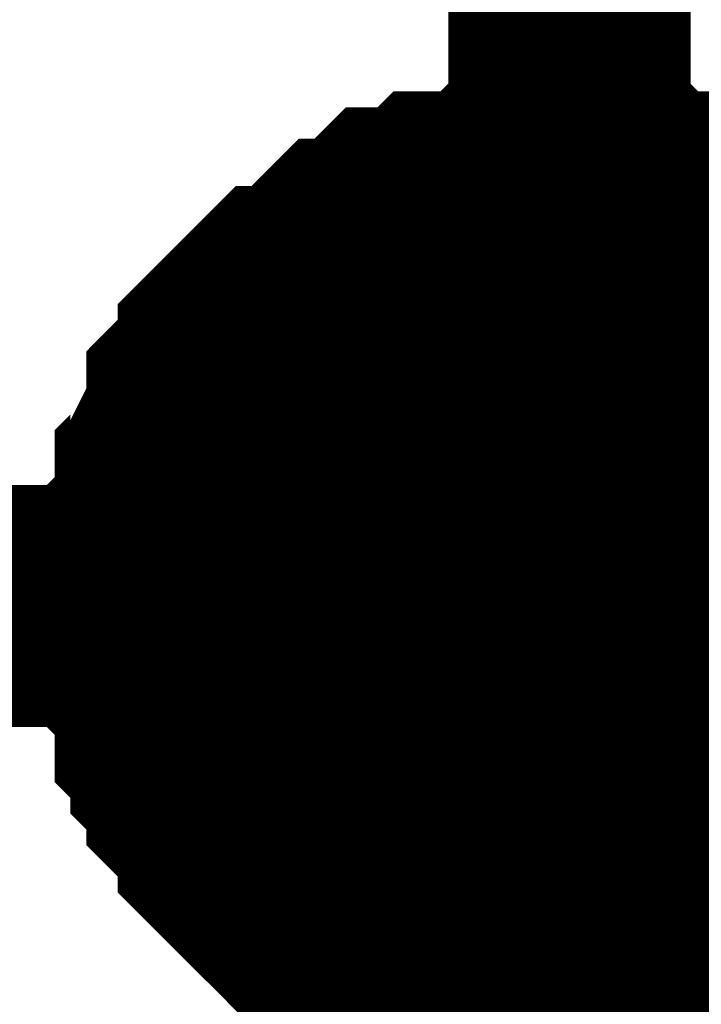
# Model space of a CAD drawing. Header units: inches. Extents: x 0 to 292, y 0 to 193.
# Tile 100 of 189: x 120.489 to 121.333, y 143.663 to 144.882. Entities that reach past the tile are written whole.
import ezdxf

# ---------------------------------------------------------------- set-up
doc = ezdxf.new("R2010")
doc.units = ezdxf.units.IN
doc.layers.add('Sheet', color=255, linetype='Continuous')

msp = doc.modelspace()

# ---------------------------------------------------------------- linework, layer by layer
at = {"layer": 'Sheet'}
for points in [[(109.4985, 144.1563, 0.2997, 0.2997, 0), (115.0904, 144.1563, 0.2997, 0.2997, 0), (121.1693, 144.1563, 0.2997, 0.2997, 0), (121.1693, 146.4562, 0.2997, 0.2997, 0)], [(120.6627, 144.1563, 0.2997, 0.2997, 0), (120.6627, 144.1758, 0.2997, 0.2997, 0), (120.6627, 144.2148, 0.2997, 0.2997, 0), (120.6627, 144.2342, 0.2997, 0.2997, 0), (120.6822, 144.2537, 0.2997, 0.2997, 0), (120.6822, 144.2927, 0.2997, 0.2997, 0), (120.6822, 144.3122, 0.2997, 0.2997, 0), (120.7017, 144.3317, 0.2997, 0.2997, 0), (120.7017, 144.3512, 0.2997, 0.2997, 0), (120.7212, 144.3902, 0.2997, 0.2997, 0), (120.7212, 144.4097, 0.2997, 0.2997, 0), (120.7406, 144.4292, 0.2997, 0.2997, 0), (120.7601, 144.4487, 0.2997, 0.2997, 0), (120.7601, 144.4681, 0.2997, 0.2997, 0), (120.7796, 144.4876, 0.2997, 0.2997, 0), (120.7991, 144.5071, 0.2997, 0.2997, 0), (120.8186, 144.5266, 0.2997, 0.2997, 0), (120.8381, 144.5266, 0.2997, 0.2997, 0), (120.8575, 144.5461, 0.2997, 0.2997, 0), (120.877, 144.5656, 0.2997, 0.2997, 0), (120.8965, 144.5851, 0.2997, 0.2997, 0), (120.916, 144.5851, 0.2997, 0.2997, 0), (120.9355, 144.6046, 0.2997, 0.2997, 0), (120.955, 144.6241, 0.2997, 0.2997, 0), (120.9744, 144.6241, 0.2997, 0.2997, 0), (120.9939, 144.6241, 0.2997, 0.2997, 0), (121.0134, 144.6436, 0.2997, 0.2997, 0), (121.0524, 144.6436, 0.2997, 0.2997, 0), (121.0719, 144.6436, 0.2997, 0.2997, 0), (121.0913, 144.6631, 0.2997, 0.2997, 0), (121.1108, 144.6631, 0.2997, 0.2997, 0), (121.1498, 144.6631, 0.2997, 0.2997, 0), (121.1693, 144.6631, 0.2997, 0.2997, 0)], [(120.6627, 144.1563, 0.2997, 0.2997, 0), (120.6627, 144.1758, 0.2997, 0.2997, 0), (120.6627, 144.2148, 0.2997, 0.2997, 0), (120.6627, 144.2342, 0.2997, 0.2997, 0), (120.6822, 144.2537, 0.2997, 0.2997, 0), (120.6822, 144.2927, 0.2997, 0.2997, 0), (120.6822, 144.3122, 0.2997, 0.2997, 0), (120.7017, 144.3317, 0.2997, 0.2997, 0), (120.7017, 144.3512, 0.2997, 0.2997, 0), (120.7212, 144.3902, 0.2997, 0.2997, 0), (120.7212, 144.4097, 0.2997, 0.2997, 0), (120.7406, 144.4292, 0.2997, 0.2997, 0), (120.7601, 144.4487, 0.2997, 0.2997, 0), (120.7601, 144.4681, 0.2997, 0.2997, 0), (120.7796, 144.4876, 0.2997, 0.2997, 0), (120.7991, 144.5071, 0.2997, 0.2997, 0), (120.8186, 144.5266, 0.2997, 0.2997, 0), (120.8381, 144.5266, 0.2997, 0.2997, 0), (120.8575, 144.5461, 0.2997, 0.2997, 0), (120.877, 144.5656, 0.2997, 0.2997, 0), (120.8965, 144.5851, 0.2997, 0.2997, 0), (120.916, 144.5851, 0.2997, 0.2997, 0), (120.9355, 144.6046, 0.2997, 0.2997, 0), (120.955, 144.6241, 0.2997, 0.2997, 0), (120.9744, 144.6241, 0.2997, 0.2997, 0), (120.9939, 144.6241, 0.2997, 0.2997, 0), (121.0134, 144.6436, 0.2997, 0.2997, 0), (121.0524, 144.6436, 0.2997, 0.2997, 0), (121.0719, 144.6436, 0.2997, 0.2997, 0), (121.0913, 144.6631, 0.2997, 0.2997, 0), (121.1108, 144.6631, 0.2997, 0.2997, 0), (121.1498, 144.6631, 0.2997, 0.2997, 0), (121.1693, 144.6631, 0.2997, 0.2997, 0)], [(120.6627, 144.1563, 0.2997, 0.2997, 0), (120.6627, 144.1758, 0.2997, 0.2997, 0), (120.6627, 144.2148, 0.2997, 0.2997, 0), (120.6627, 144.2342, 0.2997, 0.2997, 0), (120.6822, 144.2537, 0.2997, 0.2997, 0), (120.6822, 144.2927, 0.2997, 0.2997, 0), (120.6822, 144.3122, 0.2997, 0.2997, 0), (120.7017, 144.3317, 0.2997, 0.2997, 0), (120.7017, 144.3512, 0.2997, 0.2997, 0), (120.7212, 144.3902, 0.2997, 0.2997, 0), (120.7212, 144.4097, 0.2997, 0.2997, 0), (120.7406, 144.4292, 0.2997, 0.2997, 0), (120.7601, 144.4487, 0.2997, 0.2997, 0), (120.7601, 144.4681, 0.2997, 0.2997, 0), (120.7796, 144.4876, 0.2997, 0.2997, 0), (120.7991, 144.5071, 0.2997, 0.2997, 0), (120.8186, 144.5266, 0.2997, 0.2997, 0), (120.8381, 144.5266, 0.2997, 0.2997, 0), (120.8575, 144.5461, 0.2997, 0.2997, 0), (120.877, 144.5656, 0.2997, 0.2997, 0), (120.8965, 144.5851, 0.2997, 0.2997, 0), (120.916, 144.5851, 0.2997, 0.2997, 0), (120.9355, 144.6046, 0.2997, 0.2997, 0), (120.955, 144.6241, 0.2997, 0.2997, 0), (120.9744, 144.6241, 0.2997, 0.2997, 0), (120.9939, 144.6241, 0.2997, 0.2997, 0), (121.0134, 144.6436, 0.2997, 0.2997, 0), (121.0524, 144.6436, 0.2997, 0.2997, 0), (121.0719, 144.6436, 0.2997, 0.2997, 0), (121.0913, 144.6631, 0.2997, 0.2997, 0), (121.1108, 144.6631, 0.2997, 0.2997, 0), (121.1498, 144.6631, 0.2997, 0.2997, 0), (121.1693, 144.6631, 0.2997, 0.2997, 0)], [(120.6627, 144.1563, 0.2997, 0.2997, 0), (120.6627, 144.1758, 0.2997, 0.2997, 0), (120.6627, 144.2148, 0.2997, 0.2997, 0), (120.6627, 144.2342, 0.2997, 0.2997, 0), (120.6822, 144.2537, 0.2997, 0.2997, 0), (120.6822, 144.2927, 0.2997, 0.2997, 0), (120.6822, 144.3122, 0.2997, 0.2997, 0), (120.7017, 144.3317, 0.2997, 0.2997, 0), (120.7017, 144.3512, 0.2997, 0.2997, 0), (120.7212, 144.3902, 0.2997, 0.2997, 0), (120.7212, 144.4097, 0.2997, 0.2997, 0), (120.7406, 144.4292, 0.2997, 0.2997, 0), (120.7601, 144.4487, 0.2997, 0.2997, 0), (120.7601, 144.4681, 0.2997, 0.2997, 0), (120.7796, 144.4876, 0.2997, 0.2997, 0), (120.7991, 144.5071, 0.2997, 0.2997, 0), (120.8186, 144.5266, 0.2997, 0.2997, 0), (120.8381, 144.5266, 0.2997, 0.2997, 0), (120.8575, 144.5461, 0.2997, 0.2997, 0), (120.877, 144.5656, 0.2997, 0.2997, 0), (120.8965, 144.5851, 0.2997, 0.2997, 0), (120.916, 144.5851, 0.2997, 0.2997, 0), (120.9355, 144.6046, 0.2997, 0.2997, 0), (120.955, 144.6241, 0.2997, 0.2997, 0), (120.9744, 144.6241, 0.2997, 0.2997, 0), (120.9939, 144.6241, 0.2997, 0.2997, 0), (121.0134, 144.6436, 0.2997, 0.2997, 0), (121.0524, 144.6436, 0.2997, 0.2997, 0), (121.0719, 144.6436, 0.2997, 0.2997, 0), (121.0913, 144.6631, 0.2997, 0.2997, 0), (121.1108, 144.6631, 0.2997, 0.2997, 0), (121.1498, 144.6631, 0.2997, 0.2997, 0), (121.1693, 144.6631, 0.2997, 0.2997, 0)], [(121.1693, 144.6631, 0.2997, 0.2997, 0), (121.1693, 144.6631, 0.2997, 0.2997, 0)], [(121.1693, 144.6631, 0.2997, 0.2997, 0), (121.1888, 144.6631, 0.2997, 0.2997, 0), (121.2277, 144.6631, 0.2997, 0.2997, 0), (121.2472, 144.6631, 0.2997, 0.2997, 0), (121.2667, 144.6436, 0.2997, 0.2997, 0), (121.3057, 144.6436, 0.2997, 0.2997, 0), (121.3252, 144.6436, 0.2997, 0.2997, 0), (121.3446, 144.6241, 0.2997, 0.2997, 0), (121.3641, 144.6241, 0.2997, 0.2997, 0), (121.4031, 144.6241, 0.2997, 0.2997, 0), (121.4226, 144.6046, 0.2997, 0.2997, 0), (121.4421, 144.5851, 0.2997, 0.2997, 0), (121.4615, 144.5851, 0.2997, 0.2997, 0), (121.481, 144.5656, 0.2997, 0.2997, 0), (121.5005, 144.5461, 0.2997, 0.2997, 0)], [(121.1693, 144.6631, 0.2997, 0.2997, 0), (121.1693, 144.6631, 0.2997, 0.2997, 0)], [(121.1693, 144.6631, 0.2997, 0.2997, 0), (121.1888, 144.6631, 0.2997, 0.2997, 0), (121.2277, 144.6631, 0.2997, 0.2997, 0), (121.2472, 144.6631, 0.2997, 0.2997, 0), (121.2667, 144.6436, 0.2997, 0.2997, 0), (121.3057, 144.6436, 0.2997, 0.2997, 0), (121.3252, 144.6436, 0.2997, 0.2997, 0), (121.3446, 144.6241, 0.2997, 0.2997, 0), (121.3641, 144.6241, 0.2997, 0.2997, 0), (121.4031, 144.6241, 0.2997, 0.2997, 0), (121.4226, 144.6046, 0.2997, 0.2997, 0), (121.4421, 144.5851, 0.2997, 0.2997, 0), (121.4615, 144.5851, 0.2997, 0.2997, 0), (121.481, 144.5656, 0.2997, 0.2997, 0), (121.5005, 144.5461, 0.2997, 0.2997, 0)], [(121.1693, 144.6631, 0.2997, 0.2997, 0), (121.1693, 144.6631, 0.2997, 0.2997, 0)], [(121.1693, 144.6631, 0.2997, 0.2997, 0), (121.1888, 144.6631, 0.2997, 0.2997, 0), (121.2277, 144.6631, 0.2997, 0.2997, 0), (121.2472, 144.6631, 0.2997, 0.2997, 0), (121.2667, 144.6436, 0.2997, 0.2997, 0), (121.3057, 144.6436, 0.2997, 0.2997, 0), (121.3252, 144.6436, 0.2997, 0.2997, 0), (121.3446, 144.6241, 0.2997, 0.2997, 0), (121.3641, 144.6241, 0.2997, 0.2997, 0), (121.4031, 144.6241, 0.2997, 0.2997, 0), (121.4226, 144.6046, 0.2997, 0.2997, 0), (121.4421, 144.5851, 0.2997, 0.2997, 0), (121.4615, 144.5851, 0.2997, 0.2997, 0), (121.481, 144.5656, 0.2997, 0.2997, 0), (121.5005, 144.5461, 0.2997, 0.2997, 0)], [(121.1693, 144.6631, 0.2997, 0.2997, 0), (121.1693, 144.6631, 0.2997, 0.2997, 0)], [(121.1693, 144.6631, 0.2997, 0.2997, 0), (121.1888, 144.6631, 0.2997, 0.2997, 0), (121.2277, 144.6631, 0.2997, 0.2997, 0), (121.2472, 144.6631, 0.2997, 0.2997, 0), (121.2667, 144.6436, 0.2997, 0.2997, 0), (121.3057, 144.6436, 0.2997, 0.2997, 0), (121.3252, 144.6436, 0.2997, 0.2997, 0), (121.3446, 144.6241, 0.2997, 0.2997, 0), (121.3641, 144.6241, 0.2997, 0.2997, 0), (121.4031, 144.6241, 0.2997, 0.2997, 0), (121.4226, 144.6046, 0.2997, 0.2997, 0), (121.4421, 144.5851, 0.2997, 0.2997, 0), (121.4615, 144.5851, 0.2997, 0.2997, 0), (121.481, 144.5656, 0.2997, 0.2997, 0), (121.5005, 144.5461, 0.2997, 0.2997, 0)], [(120.6627, 144.1563, 0.0991, 0.0991, 0), (120.6627, 144.1758, 0.0991, 0.0991, 0), (120.6627, 144.2148, 0.0991, 0.0991, 0), (120.6627, 144.2342, 0.0991, 0.0991, 0), (120.6822, 144.2537, 0.0991, 0.0991, 0), (120.6822, 144.2927, 0.0991, 0.0991, 0), (120.6822, 144.3122, 0.0991, 0.0991, 0), (120.7017, 144.3317, 0.0991, 0.0991, 0), (120.7017, 144.3512, 0.0991, 0.0991, 0), (120.7212, 144.3902, 0.0991, 0.0991, 0), (120.7212, 144.4097, 0.0991, 0.0991, 0), (120.7406, 144.4292, 0.0991, 0.0991, 0), (120.7601, 144.4487, 0.0991, 0.0991, 0), (120.7601, 144.4681, 0.0991, 0.0991, 0), (120.7796, 144.4876, 0.0991, 0.0991, 0), (120.7991, 144.5071, 0.0991, 0.0991, 0), (120.8186, 144.5266, 0.0991, 0.0991, 0), (120.8381, 144.5266, 0.0991, 0.0991, 0), (120.8575, 144.5461, 0.0991, 0.0991, 0), (120.877, 144.5656, 0.0991, 0.0991, 0), (120.8965, 144.5851, 0.0991, 0.0991, 0), (120.916, 144.5851, 0.0991, 0.0991, 0), (120.9355, 144.6046, 0.0991, 0.0991, 0), (120.955, 144.6241, 0.0991, 0.0991, 0), (120.9744, 144.6241, 0.0991, 0.0991, 0), (120.9939, 144.6241, 0.0991, 0.0991, 0), (121.0134, 144.6436, 0.0991, 0.0991, 0), (121.0524, 144.6436, 0.0991, 0.0991, 0), (121.0719, 144.6436, 0.0991, 0.0991, 0), (121.0913, 144.6631, 0.0991, 0.0991, 0), (121.1108, 144.6631, 0.0991, 0.0991, 0), (121.1498, 144.6631, 0.0991, 0.0991, 0), (121.1693, 144.6631, 0.0991, 0.0991, 0)], [(120.6627, 144.1563, 0.0991, 0.0991, 0), (120.6627, 144.1758, 0.0991, 0.0991, 0), (120.6627, 144.2148, 0.0991, 0.0991, 0), (120.6627, 144.2342, 0.0991, 0.0991, 0), (120.6822, 144.2537, 0.0991, 0.0991, 0), (120.6822, 144.2927, 0.0991, 0.0991, 0), (120.6822, 144.3122, 0.0991, 0.0991, 0), (120.7017, 144.3317, 0.0991, 0.0991, 0), (120.7017, 144.3512, 0.0991, 0.0991, 0), (120.7212, 144.3902, 0.0991, 0.0991, 0), (120.7212, 144.4097, 0.0991, 0.0991, 0), (120.7406, 144.4292, 0.0991, 0.0991, 0), (120.7601, 144.4487, 0.0991, 0.0991, 0), (120.7601, 144.4681, 0.0991, 0.0991, 0), (120.7796, 144.4876, 0.0991, 0.0991, 0), (120.7991, 144.5071, 0.0991, 0.0991, 0), (120.8186, 144.5266, 0.0991, 0.0991, 0), (120.8381, 144.5266, 0.0991, 0.0991, 0), (120.8575, 144.5461, 0.0991, 0.0991, 0), (120.877, 144.5656, 0.0991, 0.0991, 0), (120.8965, 144.5851, 0.0991, 0.0991, 0), (120.916, 144.5851, 0.0991, 0.0991, 0), (120.9355, 144.6046, 0.0991, 0.0991, 0), (120.955, 144.6241, 0.0991, 0.0991, 0), (120.9744, 144.6241, 0.0991, 0.0991, 0), (120.9939, 144.6241, 0.0991, 0.0991, 0), (121.0134, 144.6436, 0.0991, 0.0991, 0), (121.0524, 144.6436, 0.0991, 0.0991, 0), (121.0719, 144.6436, 0.0991, 0.0991, 0), (121.0913, 144.6631, 0.0991, 0.0991, 0), (121.1108, 144.6631, 0.0991, 0.0991, 0), (121.1498, 144.6631, 0.0991, 0.0991, 0), (121.1693, 144.6631, 0.0991, 0.0991, 0)], [(120.6627, 144.1563, 0.0991, 0.0991, 0), (120.6627, 144.1758, 0.0991, 0.0991, 0), (120.6627, 144.2148, 0.0991, 0.0991, 0), (120.6627, 144.2342, 0.0991, 0.0991, 0), (120.6822, 144.2537, 0.0991, 0.0991, 0), (120.6822, 144.2927, 0.0991, 0.0991, 0), (120.6822, 144.3122, 0.0991, 0.0991, 0), (120.7017, 144.3317, 0.0991, 0.0991, 0), (120.7017, 144.3512, 0.0991, 0.0991, 0), (120.7212, 144.3902, 0.0991, 0.0991, 0), (120.7212, 144.4097, 0.0991, 0.0991, 0), (120.7406, 144.4292, 0.0991, 0.0991, 0), (120.7601, 144.4487, 0.0991, 0.0991, 0), (120.7601, 144.4681, 0.0991, 0.0991, 0), (120.7796, 144.4876, 0.0991, 0.0991, 0), (120.7991, 144.5071, 0.0991, 0.0991, 0), (120.8186, 144.5266, 0.0991, 0.0991, 0), (120.8381, 144.5266, 0.0991, 0.0991, 0), (120.8575, 144.5461, 0.0991, 0.0991, 0), (120.877, 144.5656, 0.0991, 0.0991, 0), (120.8965, 144.5851, 0.0991, 0.0991, 0), (120.916, 144.5851, 0.0991, 0.0991, 0), (120.9355, 144.6046, 0.0991, 0.0991, 0), (120.955, 144.6241, 0.0991, 0.0991, 0), (120.9744, 144.6241, 0.0991, 0.0991, 0), (120.9939, 144.6241, 0.0991, 0.0991, 0), (121.0134, 144.6436, 0.0991, 0.0991, 0), (121.0524, 144.6436, 0.0991, 0.0991, 0), (121.0719, 144.6436, 0.0991, 0.0991, 0), (121.0913, 144.6631, 0.0991, 0.0991, 0), (121.1108, 144.6631, 0.0991, 0.0991, 0), (121.1498, 144.6631, 0.0991, 0.0991, 0), (121.1693, 144.6631, 0.0991, 0.0991, 0)], [(120.6627, 144.1563, 0.0991, 0.0991, 0), (120.6627, 144.1758, 0.0991, 0.0991, 0), (120.6627, 144.2148, 0.0991, 0.0991, 0), (120.6627, 144.2342, 0.0991, 0.0991, 0), (120.6822, 144.2537, 0.0991, 0.0991, 0), (120.6822, 144.2927, 0.0991, 0.0991, 0), (120.6822, 144.3122, 0.0991, 0.0991, 0), (120.7017, 144.3317, 0.0991, 0.0991, 0), (120.7017, 144.3512, 0.0991, 0.0991, 0), (120.7212, 144.3902, 0.0991, 0.0991, 0), (120.7212, 144.4097, 0.0991, 0.0991, 0), (120.7406, 144.4292, 0.0991, 0.0991, 0), (120.7601, 144.4487, 0.0991, 0.0991, 0), (120.7601, 144.4681, 0.0991, 0.0991, 0), (120.7796, 144.4876, 0.0991, 0.0991, 0), (120.7991, 144.5071, 0.0991, 0.0991, 0), (120.8186, 144.5266, 0.0991, 0.0991, 0), (120.8381, 144.5266, 0.0991, 0.0991, 0), (120.8575, 144.5461, 0.0991, 0.0991, 0), (120.877, 144.5656, 0.0991, 0.0991, 0), (120.8965, 144.5851, 0.0991, 0.0991, 0), (120.916, 144.5851, 0.0991, 0.0991, 0), (120.9355, 144.6046, 0.0991, 0.0991, 0), (120.955, 144.6241, 0.0991, 0.0991, 0), (120.9744, 144.6241, 0.0991, 0.0991, 0), (120.9939, 144.6241, 0.0991, 0.0991, 0), (121.0134, 144.6436, 0.0991, 0.0991, 0), (121.0524, 144.6436, 0.0991, 0.0991, 0), (121.0719, 144.6436, 0.0991, 0.0991, 0), (121.0913, 144.6631, 0.0991, 0.0991, 0), (121.1108, 144.6631, 0.0991, 0.0991, 0), (121.1498, 144.6631, 0.0991, 0.0991, 0), (121.1693, 144.6631, 0.0991, 0.0991, 0)], [(121.1693, 144.6631, 0.0991, 0.0991, 0), (121.1693, 144.6631, 0.0991, 0.0991, 0)], [(121.1693, 144.6631, 0.0991, 0.0991, 0), (121.1888, 144.6631, 0.0991, 0.0991, 0), (121.2277, 144.6631, 0.0991, 0.0991, 0), (121.2472, 144.6631, 0.0991, 0.0991, 0), (121.2667, 144.6436, 0.0991, 0.0991, 0), (121.3057, 144.6436, 0.0991, 0.0991, 0), (121.3252, 144.6436, 0.0991, 0.0991, 0), (121.3446, 144.6241, 0.0991, 0.0991, 0), (121.3641, 144.6241, 0.0991, 0.0991, 0), (121.4031, 144.6241, 0.0991, 0.0991, 0)], [(121.1693, 144.6631, 0.0991, 0.0991, 0), (121.1693, 144.6631, 0.0991, 0.0991, 0)], [(121.1693, 144.6631, 0.0991, 0.0991, 0), (121.1888, 144.6631, 0.0991, 0.0991, 0), (121.2277, 144.6631, 0.0991, 0.0991, 0), (121.2472, 144.6631, 0.0991, 0.0991, 0), (121.2667, 144.6436, 0.0991, 0.0991, 0), (121.3057, 144.6436, 0.0991, 0.0991, 0), (121.3252, 144.6436, 0.0991, 0.0991, 0), (121.3446, 144.6241, 0.0991, 0.0991, 0), (121.3641, 144.6241, 0.0991, 0.0991, 0), (121.4031, 144.6241, 0.0991, 0.0991, 0)], [(121.1693, 144.6631, 0.0991, 0.0991, 0), (121.1693, 144.6631, 0.0991, 0.0991, 0)], [(121.1693, 144.6631, 0.0991, 0.0991, 0), (121.1888, 144.6631, 0.0991, 0.0991, 0), (121.2277, 144.6631, 0.0991, 0.0991, 0), (121.2472, 144.6631, 0.0991, 0.0991, 0), (121.2667, 144.6436, 0.0991, 0.0991, 0), (121.3057, 144.6436, 0.0991, 0.0991, 0), (121.3252, 144.6436, 0.0991, 0.0991, 0), (121.3446, 144.6241, 0.0991, 0.0991, 0), (121.3641, 144.6241, 0.0991, 0.0991, 0), (121.4031, 144.6241, 0.0991, 0.0991, 0)], [(121.1693, 144.6631, 0.0991, 0.0991, 0), (121.1693, 144.6631, 0.0991, 0.0991, 0)], [(121.1693, 144.6631, 0.0991, 0.0991, 0), (121.1888, 144.6631, 0.0991, 0.0991, 0), (121.2277, 144.6631, 0.0991, 0.0991, 0), (121.2472, 144.6631, 0.0991, 0.0991, 0), (121.2667, 144.6436, 0.0991, 0.0991, 0), (121.3057, 144.6436, 0.0991, 0.0991, 0), (121.3252, 144.6436, 0.0991, 0.0991, 0), (121.3446, 144.6241, 0.0991, 0.0991, 0), (121.3641, 144.6241, 0.0991, 0.0991, 0), (121.4031, 144.6241, 0.0991, 0.0991, 0)], [(121.1693, 143.6495, 0.2997, 0.2997, 0), (121.1498, 143.6495, 0.2997, 0.2997, 0), (121.1108, 143.6495, 0.2997, 0.2997, 0), (121.0913, 143.6495, 0.2997, 0.2997, 0), (121.0719, 143.669, 0.2997, 0.2997, 0), (121.0524, 143.669, 0.2997, 0.2997, 0), (121.0134, 143.669, 0.2997, 0.2997, 0), (120.9939, 143.6885, 0.2997, 0.2997, 0), (120.9744, 143.6885, 0.2997, 0.2997, 0), (120.955, 143.708, 0.2997, 0.2997, 0), (120.9355, 143.708, 0.2997, 0.2997, 0), (120.916, 143.7275, 0.2997, 0.2997, 0), (120.8965, 143.747, 0.2997, 0.2997, 0), (120.877, 143.747, 0.2997, 0.2997, 0), (120.8575, 143.7665, 0.2997, 0.2997, 0), (120.8381, 143.786, 0.2997, 0.2997, 0), (120.8186, 143.8054, 0.2997, 0.2997, 0), (120.7991, 143.8249, 0.2997, 0.2997, 0), (120.7796, 143.8444, 0.2997, 0.2997, 0), (120.7601, 143.8639, 0.2997, 0.2997, 0), (120.7601, 143.8834, 0.2997, 0.2997, 0), (120.7406, 143.9029, 0.2997, 0.2997, 0), (120.7212, 143.9224, 0.2997, 0.2997, 0), (120.7212, 143.9419, 0.2997, 0.2997, 0), (120.7017, 143.9614, 0.2997, 0.2997, 0), (120.7017, 143.9809, 0.2997, 0.2997, 0), (120.6822, 144.0004, 0.2997, 0.2997, 0), (120.6822, 144.0393, 0.2997, 0.2997, 0), (120.6822, 144.0588, 0.2997, 0.2997, 0), (120.6627, 144.0783, 0.2997, 0.2997, 0), (120.6627, 144.0978, 0.2997, 0.2997, 0), (120.6627, 144.1368, 0.2997, 0.2997, 0), (120.6627, 144.1563, 0.2997, 0.2997, 0)], [(120.6627, 144.1563, 0.2997, 0.2997, 0), (120.6627, 144.1563, 0.2997, 0.2997, 0)], [(121.1693, 143.6495, 0.2997, 0.2997, 0), (121.1498, 143.6495, 0.2997, 0.2997, 0), (121.1108, 143.6495, 0.2997, 0.2997, 0), (121.0913, 143.6495, 0.2997, 0.2997, 0), (121.0719, 143.669, 0.2997, 0.2997, 0), (121.0524, 143.669, 0.2997, 0.2997, 0), (121.0134, 143.669, 0.2997, 0.2997, 0), (120.9939, 143.6885, 0.2997, 0.2997, 0), (120.9744, 143.6885, 0.2997, 0.2997, 0), (120.955, 143.708, 0.2997, 0.2997, 0), (120.9355, 143.708, 0.2997, 0.2997, 0), (120.916, 143.7275, 0.2997, 0.2997, 0), (120.8965, 143.747, 0.2997, 0.2997, 0), (120.877, 143.747, 0.2997, 0.2997, 0), (120.8575, 143.7665, 0.2997, 0.2997, 0), (120.8381, 143.786, 0.2997, 0.2997, 0), (120.8186, 143.8054, 0.2997, 0.2997, 0), (120.7991, 143.8249, 0.2997, 0.2997, 0), (120.7796, 143.8444, 0.2997, 0.2997, 0), (120.7601, 143.8639, 0.2997, 0.2997, 0), (120.7601, 143.8834, 0.2997, 0.2997, 0), (120.7406, 143.9029, 0.2997, 0.2997, 0), (120.7212, 143.9224, 0.2997, 0.2997, 0), (120.7212, 143.9419, 0.2997, 0.2997, 0), (120.7017, 143.9614, 0.2997, 0.2997, 0), (120.7017, 143.9809, 0.2997, 0.2997, 0), (120.6822, 144.0004, 0.2997, 0.2997, 0), (120.6822, 144.0393, 0.2997, 0.2997, 0), (120.6822, 144.0588, 0.2997, 0.2997, 0), (120.6627, 144.0783, 0.2997, 0.2997, 0), (120.6627, 144.0978, 0.2997, 0.2997, 0), (120.6627, 144.1368, 0.2997, 0.2997, 0), (120.6627, 144.1563, 0.2997, 0.2997, 0)], [(120.6627, 144.1563, 0.2997, 0.2997, 0), (120.6627, 144.1563, 0.2997, 0.2997, 0)], [(121.1693, 143.6495, 0.2997, 0.2997, 0), (121.1498, 143.6495, 0.2997, 0.2997, 0), (121.1108, 143.6495, 0.2997, 0.2997, 0), (121.0913, 143.6495, 0.2997, 0.2997, 0), (121.0719, 143.669, 0.2997, 0.2997, 0), (121.0524, 143.669, 0.2997, 0.2997, 0), (121.0134, 143.669, 0.2997, 0.2997, 0), (120.9939, 143.6885, 0.2997, 0.2997, 0), (120.9744, 143.6885, 0.2997, 0.2997, 0), (120.955, 143.708, 0.2997, 0.2997, 0), (120.9355, 143.708, 0.2997, 0.2997, 0), (120.916, 143.7275, 0.2997, 0.2997, 0), (120.8965, 143.747, 0.2997, 0.2997, 0), (120.877, 143.747, 0.2997, 0.2997, 0), (120.8575, 143.7665, 0.2997, 0.2997, 0), (120.8381, 143.786, 0.2997, 0.2997, 0), (120.8186, 143.8054, 0.2997, 0.2997, 0), (120.7991, 143.8249, 0.2997, 0.2997, 0), (120.7796, 143.8444, 0.2997, 0.2997, 0), (120.7601, 143.8639, 0.2997, 0.2997, 0), (120.7601, 143.8834, 0.2997, 0.2997, 0), (120.7406, 143.9029, 0.2997, 0.2997, 0), (120.7212, 143.9224, 0.2997, 0.2997, 0), (120.7212, 143.9419, 0.2997, 0.2997, 0), (120.7017, 143.9614, 0.2997, 0.2997, 0), (120.7017, 143.9809, 0.2997, 0.2997, 0), (120.6822, 144.0004, 0.2997, 0.2997, 0), (120.6822, 144.0393, 0.2997, 0.2997, 0), (120.6822, 144.0588, 0.2997, 0.2997, 0), (120.6627, 144.0783, 0.2997, 0.2997, 0), (120.6627, 144.0978, 0.2997, 0.2997, 0), (120.6627, 144.1368, 0.2997, 0.2997, 0), (120.6627, 144.1563, 0.2997, 0.2997, 0)], [(120.6627, 144.1563, 0.2997, 0.2997, 0), (120.6627, 144.1563, 0.2997, 0.2997, 0)], [(121.1693, 143.6495, 0.2997, 0.2997, 0), (121.1498, 143.6495, 0.2997, 0.2997, 0), (121.1108, 143.6495, 0.2997, 0.2997, 0), (121.0913, 143.6495, 0.2997, 0.2997, 0), (121.0719, 143.669, 0.2997, 0.2997, 0), (121.0524, 143.669, 0.2997, 0.2997, 0), (121.0134, 143.669, 0.2997, 0.2997, 0), (120.9939, 143.6885, 0.2997, 0.2997, 0), (120.9744, 143.6885, 0.2997, 0.2997, 0), (120.955, 143.708, 0.2997, 0.2997, 0), (120.9355, 143.708, 0.2997, 0.2997, 0), (120.916, 143.7275, 0.2997, 0.2997, 0), (120.8965, 143.747, 0.2997, 0.2997, 0), (120.877, 143.747, 0.2997, 0.2997, 0), (120.8575, 143.7665, 0.2997, 0.2997, 0), (120.8381, 143.786, 0.2997, 0.2997, 0), (120.8186, 143.8054, 0.2997, 0.2997, 0), (120.7991, 143.8249, 0.2997, 0.2997, 0), (120.7796, 143.8444, 0.2997, 0.2997, 0), (120.7601, 143.8639, 0.2997, 0.2997, 0), (120.7601, 143.8834, 0.2997, 0.2997, 0), (120.7406, 143.9029, 0.2997, 0.2997, 0), (120.7212, 143.9224, 0.2997, 0.2997, 0), (120.7212, 143.9419, 0.2997, 0.2997, 0), (120.7017, 143.9614, 0.2997, 0.2997, 0), (120.7017, 143.9809, 0.2997, 0.2997, 0), (120.6822, 144.0004, 0.2997, 0.2997, 0), (120.6822, 144.0393, 0.2997, 0.2997, 0), (120.6822, 144.0588, 0.2997, 0.2997, 0), (120.6627, 144.0783, 0.2997, 0.2997, 0), (120.6627, 144.0978, 0.2997, 0.2997, 0), (120.6627, 144.1368, 0.2997, 0.2997, 0), (120.6627, 144.1563, 0.2997, 0.2997, 0)], [(120.6627, 144.1563, 0.2997, 0.2997, 0), (120.6627, 144.1563, 0.2997, 0.2997, 0)], [(121.1693, 141.3691, 0.2997, 0.2997, 0), (121.1693, 144.1563, 0.2997, 0.2997, 0)], [(121.1693, 143.6495, 0.0991, 0.0991, 0), (121.1498, 143.6495, 0.0991, 0.0991, 0), (121.1108, 143.6495, 0.0991, 0.0991, 0), (121.0913, 143.6495, 0.0991, 0.0991, 0), (121.0719, 143.669, 0.0991, 0.0991, 0), (121.0524, 143.669, 0.0991, 0.0991, 0), (121.0134, 143.669, 0.0991, 0.0991, 0), (120.9939, 143.6885, 0.0991, 0.0991, 0), (120.9744, 143.6885, 0.0991, 0.0991, 0), (120.955, 143.708, 0.0991, 0.0991, 0), (120.9355, 143.708, 0.0991, 0.0991, 0), (120.916, 143.7275, 0.0991, 0.0991, 0), (120.8965, 143.747, 0.0991, 0.0991, 0), (120.877, 143.747, 0.0991, 0.0991, 0), (120.8575, 143.7665, 0.0991, 0.0991, 0), (120.8381, 143.786, 0.0991, 0.0991, 0), (120.8186, 143.8054, 0.0991, 0.0991, 0), (120.7991, 143.8249, 0.0991, 0.0991, 0), (120.7796, 143.8444, 0.0991, 0.0991, 0), (120.7601, 143.8639, 0.0991, 0.0991, 0), (120.7601, 143.8834, 0.0991, 0.0991, 0), (120.7406, 143.9029, 0.0991, 0.0991, 0), (120.7212, 143.9224, 0.0991, 0.0991, 0), (120.7212, 143.9419, 0.0991, 0.0991, 0), (120.7017, 143.9614, 0.0991, 0.0991, 0), (120.7017, 143.9809, 0.0991, 0.0991, 0), (120.6822, 144.0004, 0.0991, 0.0991, 0), (120.6822, 144.0393, 0.0991, 0.0991, 0), (120.6822, 144.0588, 0.0991, 0.0991, 0), (120.6627, 144.0783, 0.0991, 0.0991, 0), (120.6627, 144.0978, 0.0991, 0.0991, 0), (120.6627, 144.1368, 0.0991, 0.0991, 0), (120.6627, 144.1563, 0.0991, 0.0991, 0)], [(120.6627, 144.1563, 0.0991, 0.0991, 0), (120.6627, 144.1563, 0.0991, 0.0991, 0)], [(121.1693, 143.6495, 0.0991, 0.0991, 0), (121.1498, 143.6495, 0.0991, 0.0991, 0), (121.1108, 143.6495, 0.0991, 0.0991, 0), (121.0913, 143.6495, 0.0991, 0.0991, 0), (121.0719, 143.669, 0.0991, 0.0991, 0), (121.0524, 143.669, 0.0991, 0.0991, 0), (121.0134, 143.669, 0.0991, 0.0991, 0), (120.9939, 143.6885, 0.0991, 0.0991, 0), (120.9744, 143.6885, 0.0991, 0.0991, 0), (120.955, 143.708, 0.0991, 0.0991, 0), (120.9355, 143.708, 0.0991, 0.0991, 0), (120.916, 143.7275, 0.0991, 0.0991, 0), (120.8965, 143.747, 0.0991, 0.0991, 0), (120.877, 143.747, 0.0991, 0.0991, 0), (120.8575, 143.7665, 0.0991, 0.0991, 0), (120.8381, 143.786, 0.0991, 0.0991, 0), (120.8186, 143.8054, 0.0991, 0.0991, 0), (120.7991, 143.8249, 0.0991, 0.0991, 0), (120.7796, 143.8444, 0.0991, 0.0991, 0), (120.7601, 143.8639, 0.0991, 0.0991, 0), (120.7601, 143.8834, 0.0991, 0.0991, 0), (120.7406, 143.9029, 0.0991, 0.0991, 0), (120.7212, 143.9224, 0.0991, 0.0991, 0), (120.7212, 143.9419, 0.0991, 0.0991, 0), (120.7017, 143.9614, 0.0991, 0.0991, 0), (120.7017, 143.9809, 0.0991, 0.0991, 0), (120.6822, 144.0004, 0.0991, 0.0991, 0), (120.6822, 144.0393, 0.0991, 0.0991, 0), (120.6822, 144.0588, 0.0991, 0.0991, 0), (120.6627, 144.0783, 0.0991, 0.0991, 0), (120.6627, 144.0978, 0.0991, 0.0991, 0), (120.6627, 144.1368, 0.0991, 0.0991, 0), (120.6627, 144.1563, 0.0991, 0.0991, 0)], [(120.6627, 144.1563, 0.0991, 0.0991, 0), (120.6627, 144.1563, 0.0991, 0.0991, 0)], [(121.1693, 143.6495, 0.0991, 0.0991, 0), (121.1498, 143.6495, 0.0991, 0.0991, 0), (121.1108, 143.6495, 0.0991, 0.0991, 0), (121.0913, 143.6495, 0.0991, 0.0991, 0), (121.0719, 143.669, 0.0991, 0.0991, 0), (121.0524, 143.669, 0.0991, 0.0991, 0), (121.0134, 143.669, 0.0991, 0.0991, 0), (120.9939, 143.6885, 0.0991, 0.0991, 0), (120.9744, 143.6885, 0.0991, 0.0991, 0), (120.955, 143.708, 0.0991, 0.0991, 0), (120.9355, 143.708, 0.0991, 0.0991, 0), (120.916, 143.7275, 0.0991, 0.0991, 0), (120.8965, 143.747, 0.0991, 0.0991, 0), (120.877, 143.747, 0.0991, 0.0991, 0), (120.8575, 143.7665, 0.0991, 0.0991, 0), (120.8381, 143.786, 0.0991, 0.0991, 0), (120.8186, 143.8054, 0.0991, 0.0991, 0), (120.7991, 143.8249, 0.0991, 0.0991, 0), (120.7796, 143.8444, 0.0991, 0.0991, 0), (120.7601, 143.8639, 0.0991, 0.0991, 0), (120.7601, 143.8834, 0.0991, 0.0991, 0), (120.7406, 143.9029, 0.0991, 0.0991, 0), (120.7212, 143.9224, 0.0991, 0.0991, 0), (120.7212, 143.9419, 0.0991, 0.0991, 0), (120.7017, 143.9614, 0.0991, 0.0991, 0), (120.7017, 143.9809, 0.0991, 0.0991, 0), (120.6822, 144.0004, 0.0991, 0.0991, 0), (120.6822, 144.0393, 0.0991, 0.0991, 0), (120.6822, 144.0588, 0.0991, 0.0991, 0), (120.6627, 144.0783, 0.0991, 0.0991, 0), (120.6627, 144.0978, 0.0991, 0.0991, 0), (120.6627, 144.1368, 0.0991, 0.0991, 0), (120.6627, 144.1563, 0.0991, 0.0991, 0)], [(120.6627, 144.1563, 0.0991, 0.0991, 0), (120.6627, 144.1563, 0.0991, 0.0991, 0)], [(121.1693, 143.6495, 0.0991, 0.0991, 0), (121.1498, 143.6495, 0.0991, 0.0991, 0), (121.1108, 143.6495, 0.0991, 0.0991, 0), (121.0913, 143.6495, 0.0991, 0.0991, 0), (121.0719, 143.669, 0.0991, 0.0991, 0), (121.0524, 143.669, 0.0991, 0.0991, 0), (121.0134, 143.669, 0.0991, 0.0991, 0), (120.9939, 143.6885, 0.0991, 0.0991, 0), (120.9744, 143.6885, 0.0991, 0.0991, 0), (120.955, 143.708, 0.0991, 0.0991, 0), (120.9355, 143.708, 0.0991, 0.0991, 0), (120.916, 143.7275, 0.0991, 0.0991, 0), (120.8965, 143.747, 0.0991, 0.0991, 0), (120.877, 143.747, 0.0991, 0.0991, 0), (120.8575, 143.7665, 0.0991, 0.0991, 0), (120.8381, 143.786, 0.0991, 0.0991, 0), (120.8186, 143.8054, 0.0991, 0.0991, 0), (120.7991, 143.8249, 0.0991, 0.0991, 0), (120.7796, 143.8444, 0.0991, 0.0991, 0), (120.7601, 143.8639, 0.0991, 0.0991, 0), (120.7601, 143.8834, 0.0991, 0.0991, 0), (120.7406, 143.9029, 0.0991, 0.0991, 0), (120.7212, 143.9224, 0.0991, 0.0991, 0), (120.7212, 143.9419, 0.0991, 0.0991, 0), (120.7017, 143.9614, 0.0991, 0.0991, 0), (120.7017, 143.9809, 0.0991, 0.0991, 0), (120.6822, 144.0004, 0.0991, 0.0991, 0), (120.6822, 144.0393, 0.0991, 0.0991, 0), (120.6822, 144.0588, 0.0991, 0.0991, 0), (120.6627, 144.0783, 0.0991, 0.0991, 0), (120.6627, 144.0978, 0.0991, 0.0991, 0), (120.6627, 144.1368, 0.0991, 0.0991, 0), (120.6627, 144.1563, 0.0991, 0.0991, 0)], [(120.6627, 144.1563, 0.0991, 0.0991, 0), (120.6627, 144.1563, 0.0991, 0.0991, 0)], [(121.5005, 143.7665, 0.2997, 0.2997, 0), (121.481, 143.747, 0.2997, 0.2997, 0), (121.4615, 143.747, 0.2997, 0.2997, 0), (121.4421, 143.7275, 0.2997, 0.2997, 0), (121.4226, 143.708, 0.2997, 0.2997, 0), (121.4031, 143.708, 0.2997, 0.2997, 0), (121.3641, 143.6885, 0.2997, 0.2997, 0), (121.3446, 143.6885, 0.2997, 0.2997, 0), (121.3252, 143.669, 0.2997, 0.2997, 0), (121.3057, 143.669, 0.2997, 0.2997, 0), (121.2667, 143.669, 0.2997, 0.2997, 0), (121.2472, 143.6495, 0.2997, 0.2997, 0), (121.2277, 143.6495, 0.2997, 0.2997, 0), (121.1888, 143.6495, 0.2997, 0.2997, 0), (121.1693, 143.6495, 0.2997, 0.2997, 0)], [(121.5005, 143.7665, 0.2997, 0.2997, 0), (121.481, 143.747, 0.2997, 0.2997, 0), (121.4615, 143.747, 0.2997, 0.2997, 0), (121.4421, 143.7275, 0.2997, 0.2997, 0), (121.4226, 143.708, 0.2997, 0.2997, 0), (121.4031, 143.708, 0.2997, 0.2997, 0), (121.3641, 143.6885, 0.2997, 0.2997, 0), (121.3446, 143.6885, 0.2997, 0.2997, 0), (121.3252, 143.669, 0.2997, 0.2997, 0), (121.3057, 143.669, 0.2997, 0.2997, 0), (121.2667, 143.669, 0.2997, 0.2997, 0), (121.2472, 143.6495, 0.2997, 0.2997, 0), (121.2277, 143.6495, 0.2997, 0.2997, 0), (121.1888, 143.6495, 0.2997, 0.2997, 0), (121.1693, 143.6495, 0.2997, 0.2997, 0)], [(121.5005, 143.7665, 0.2997, 0.2997, 0), (121.481, 143.747, 0.2997, 0.2997, 0), (121.4615, 143.747, 0.2997, 0.2997, 0), (121.4421, 143.7275, 0.2997, 0.2997, 0), (121.4226, 143.708, 0.2997, 0.2997, 0), (121.4031, 143.708, 0.2997, 0.2997, 0), (121.3641, 143.6885, 0.2997, 0.2997, 0), (121.3446, 143.6885, 0.2997, 0.2997, 0), (121.3252, 143.669, 0.2997, 0.2997, 0), (121.3057, 143.669, 0.2997, 0.2997, 0), (121.2667, 143.669, 0.2997, 0.2997, 0), (121.2472, 143.6495, 0.2997, 0.2997, 0), (121.2277, 143.6495, 0.2997, 0.2997, 0), (121.1888, 143.6495, 0.2997, 0.2997, 0), (121.1693, 143.6495, 0.2997, 0.2997, 0)], [(121.5005, 143.7665, 0.2997, 0.2997, 0), (121.481, 143.747, 0.2997, 0.2997, 0), (121.4615, 143.747, 0.2997, 0.2997, 0), (121.4421, 143.7275, 0.2997, 0.2997, 0), (121.4226, 143.708, 0.2997, 0.2997, 0), (121.4031, 143.708, 0.2997, 0.2997, 0), (121.3641, 143.6885, 0.2997, 0.2997, 0), (121.3446, 143.6885, 0.2997, 0.2997, 0), (121.3252, 143.669, 0.2997, 0.2997, 0), (121.3057, 143.669, 0.2997, 0.2997, 0), (121.2667, 143.669, 0.2997, 0.2997, 0), (121.2472, 143.6495, 0.2997, 0.2997, 0), (121.2277, 143.6495, 0.2997, 0.2997, 0), (121.1888, 143.6495, 0.2997, 0.2997, 0), (121.1693, 143.6495, 0.2997, 0.2997, 0)], [(121.4031, 143.708, 0.0991, 0.0991, 0), (121.3641, 143.6885, 0.0991, 0.0991, 0), (121.3446, 143.6885, 0.0991, 0.0991, 0), (121.3252, 143.669, 0.0991, 0.0991, 0), (121.3057, 143.669, 0.0991, 0.0991, 0), (121.2667, 143.669, 0.0991, 0.0991, 0), (121.2472, 143.6495, 0.0991, 0.0991, 0), (121.2277, 143.6495, 0.0991, 0.0991, 0), (121.1888, 143.6495, 0.0991, 0.0991, 0), (121.1693, 143.6495, 0.0991, 0.0991, 0)], [(121.4031, 143.708, 0.0991, 0.0991, 0), (121.3641, 143.6885, 0.0991, 0.0991, 0), (121.3446, 143.6885, 0.0991, 0.0991, 0), (121.3252, 143.669, 0.0991, 0.0991, 0), (121.3057, 143.669, 0.0991, 0.0991, 0), (121.2667, 143.669, 0.0991, 0.0991, 0), (121.2472, 143.6495, 0.0991, 0.0991, 0), (121.2277, 143.6495, 0.0991, 0.0991, 0), (121.1888, 143.6495, 0.0991, 0.0991, 0), (121.1693, 143.6495, 0.0991, 0.0991, 0)], [(121.4031, 143.708, 0.0991, 0.0991, 0), (121.3641, 143.6885, 0.0991, 0.0991, 0), (121.3446, 143.6885, 0.0991, 0.0991, 0), (121.3252, 143.669, 0.0991, 0.0991, 0), (121.3057, 143.669, 0.0991, 0.0991, 0), (121.2667, 143.669, 0.0991, 0.0991, 0), (121.2472, 143.6495, 0.0991, 0.0991, 0), (121.2277, 143.6495, 0.0991, 0.0991, 0), (121.1888, 143.6495, 0.0991, 0.0991, 0), (121.1693, 143.6495, 0.0991, 0.0991, 0)], [(121.4031, 143.708, 0.0991, 0.0991, 0), (121.3641, 143.6885, 0.0991, 0.0991, 0), (121.3446, 143.6885, 0.0991, 0.0991, 0), (121.3252, 143.669, 0.0991, 0.0991, 0), (121.3057, 143.669, 0.0991, 0.0991, 0), (121.2667, 143.669, 0.0991, 0.0991, 0), (121.2472, 143.6495, 0.0991, 0.0991, 0), (121.2277, 143.6495, 0.0991, 0.0991, 0), (121.1888, 143.6495, 0.0991, 0.0991, 0), (121.1693, 143.6495, 0.0991, 0.0991, 0)]]:
    msp.add_lwpolyline(points, format="xyseb", dxfattribs=at)
msp.add_lwpolyline([(120.904, 144.1733, 0.508, 0.508, 1), (121.412, 144.1733, 0.508, 0.508, 1)], format="xyseb", close=True, dxfattribs=at)

doc.saveas('drawing.dxf')
